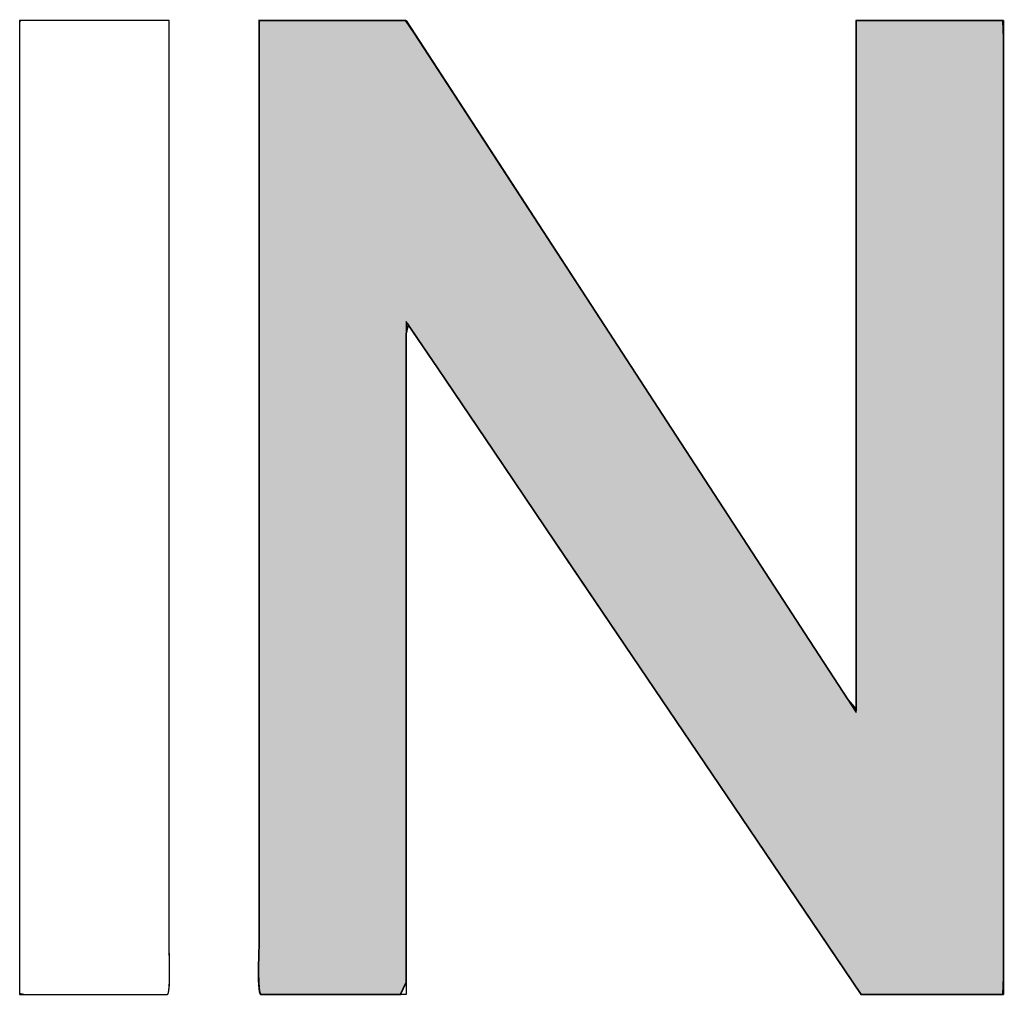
# Model space of a CAD drawing. Header units: inches. Extents: x 0 to 80, y 0 to 59.8.
# Tile 19 of 30: x 76.8 to 77.9, y 3.9 to 4.9. Entities that reach past the tile are written whole.
import ezdxf

# ---------------------------------------------------------------- set-up
doc = ezdxf.new("R2010")
doc.units = ezdxf.units.IN
doc.header["$MEASUREMENT"] = 0
doc.layers.add('Default', color=7, linetype='Continuous')

# ---------------------------------------------------------------- blocks, each defined once
blk = doc.blocks.new('block_2')
at = {"layer": 'Default', "linetype": 'Continuous'}
blk.add_hatch(color=7, dxfattribs=at).paths.add_polyline_path([(0.20713, 0.21554), (0.20713, 0.19964), (0.20713, 0.18375), (0.20713, 0.16785), (0.20713, 0.15196), (0.20713, 0.13607), (0.20713, 0.12018), (0.20713, 0.10429), (0.20713, 0.08839), (0.20713, 0.0773), (0.20713, 0.06862), (0.20713, 0.05993), (0.20713, 0.05124), (0.20713, 0.04254), (0.20713, 0.03385), (0.20713, 0.02516), (0.20713, 0.01646), (0.20712, 0.01051), (0.2071, 0.0096), (0.20706, 0.00819), (0.20703, 0.00648), (0.20702, 0.00466), (0.20704, 0.0029), (0.20712, 0.00142), (0.20727, 0.00039), (0.20751, 0), (0.21136, 0), (0.21522, 0), (0.21908, 0), (0.22294, 0), (0.2268, 0), (0.23066, 0), (0.23452, 0), (0.23838, 0), (0.23966, 0.00271), (0.23966, 0.01549), (0.23966, 0.03599), (0.23966, 0.06112), (0.23966, 0.0878), (0.23966, 0.11294), (0.23966, 0.13344), (0.23966, 0.14622), (0.24014, 0.14823), (0.24657, 0.13871), (0.25892, 0.12044), (0.2751, 0.0965), (0.29302, 0.07), (0.31059, 0.04401), (0.32572, 0.02162), (0.33633, 0.00592), (0.34033, 0), (0.34158, 0), (0.3449, 0), (0.34963, 0), (0.35513, 0), (0.36073, 0), (0.36579, 0), (0.36965, 0), (0.37167, 0), (0.37181, 0.00392), (0.37181, 0.02242), (0.37181, 0.05209), (0.37181, 0.08846), (0.37181, 0.12707), (0.37181, 0.16345), (0.37181, 0.19312), (0.37181, 0.21162), (0.37166, 0.21554), (0.36958, 0.21554), (0.36559, 0.21554), (0.36035, 0.21554), (0.35456, 0.21554), (0.34888, 0.21554), (0.34399, 0.21554), (0.34055, 0.21554), (0.33926, 0.21554), (0.33926, 0.20945), (0.33926, 0.19331), (0.33926, 0.17029), (0.33926, 0.14357), (0.33926, 0.11632), (0.33926, 0.09171), (0.33926, 0.07292), (0.33926, 0.06313), (0.33745, 0.0652), (0.3289, 0.07834), (0.31519, 0.09942), (0.29838, 0.12526), (0.28054, 0.15269), (0.26373, 0.17853), (0.25002, 0.19961), (0.24147, 0.21275), (0.23951, 0.21554), (0.23743, 0.21554), (0.23344, 0.21554), (0.22821, 0.21554), (0.22242, 0.21554), (0.21674, 0.21554), (0.21185, 0.21554), (0.20842, 0.21554)])
at = {"layer": 'Default', "color": 7, "linetype": 'Continuous'}
for p, q in [((0.15432, 0.21554), (0.15416, 0.21528)), ((0.15432, 0.21554), (0.15416, 0.21528)), ((0.15416, 0.21528), (0.15416, 0.21162)), ((0.15416, 0.21528), (0.15416, 0.21162)), ((0.15509, 0.21554), (0.15432, 0.21554)), ((0.15509, 0.21554), (0.15432, 0.21554)), ((0.15643, 0.21554), (0.15509, 0.21554)), ((0.15643, 0.21554), (0.15509, 0.21554)), ((0.15826, 0.21554), (0.15643, 0.21554)), ((0.15826, 0.21554), (0.15643, 0.21554)), ((0.16048, 0.21554), (0.15826, 0.21554)), ((0.16048, 0.21554), (0.15826, 0.21554)), ((0.16303, 0.21554), (0.16048, 0.21554)), ((0.16303, 0.21554), (0.16048, 0.21554)), ((0.1658, 0.21554), (0.16303, 0.21554)), ((0.1658, 0.21554), (0.16303, 0.21554)), ((0.16871, 0.21554), (0.1658, 0.21554)), ((0.16871, 0.21554), (0.1658, 0.21554)), ((0.17168, 0.21554), (0.16871, 0.21554)), ((0.17168, 0.21554), (0.16871, 0.21554)), ((0.17462, 0.21554), (0.17168, 0.21554)), ((0.17462, 0.21554), (0.17168, 0.21554)), ((0.17745, 0.21554), (0.17462, 0.21554)), ((0.17745, 0.21554), (0.17462, 0.21554)), ((0.18008, 0.21554), (0.17745, 0.21554)), ((0.18008, 0.21554), (0.17745, 0.21554)), ((0.18242, 0.21554), (0.18008, 0.21554)), ((0.18242, 0.21554), (0.18008, 0.21554)), ((0.18439, 0.21554), (0.18242, 0.21554)), ((0.18439, 0.21554), (0.18242, 0.21554)), ((0.1859, 0.21554), (0.18439, 0.21554)), ((0.1859, 0.21554), (0.18439, 0.21554)), ((0.18687, 0.21554), (0.1859, 0.21554)), ((0.18687, 0.21554), (0.1859, 0.21554)), ((0.18722, 0.21554), (0.18687, 0.21554)), ((0.18722, 0.21554), (0.18687, 0.21554)), ((0.18722, 0.20759), (0.18722, 0.21554)), ((0.20713, 0.21554), (0.20713, 0.19964)), ((0.20842, 0.21554), (0.20713, 0.21554)), ((0.20713, 0.21554), (0.20713, 0.19964)), ((0.20842, 0.21554), (0.20713, 0.21554)), ((0.20713, 0.21554), (0.20842, 0.21554)), ((0.20713, 0.19964), (0.20713, 0.21554)), ((0.21185, 0.21554), (0.20842, 0.21554)), ((0.21185, 0.21554), (0.20842, 0.21554)), ((0.20842, 0.21554), (0.21185, 0.21554)), ((0.21674, 0.21554), (0.21185, 0.21554)), ((0.21674, 0.21554), (0.21185, 0.21554)), ((0.21185, 0.21554), (0.21674, 0.21554)), ((0.22242, 0.21554), (0.21674, 0.21554)), ((0.22242, 0.21554), (0.21674, 0.21554)), ((0.21674, 0.21554), (0.22242, 0.21554)), ((0.22821, 0.21554), (0.22242, 0.21554)), ((0.22821, 0.21554), (0.22242, 0.21554)), ((0.22242, 0.21554), (0.22821, 0.21554)), ((0.23344, 0.21554), (0.22821, 0.21554)), ((0.23344, 0.21554), (0.22821, 0.21554)), ((0.22821, 0.21554), (0.23344, 0.21554)), ((0.23743, 0.21554), (0.23344, 0.21554)), ((0.23743, 0.21554), (0.23344, 0.21554)), ((0.23344, 0.21554), (0.23743, 0.21554)), ((0.23951, 0.21554), (0.23743, 0.21554)), ((0.23951, 0.21554), (0.23743, 0.21554)), ((0.23743, 0.21554), (0.23951, 0.21554)), ((0.24147, 0.21275), (0.23951, 0.21554)), ((0.24147, 0.21275), (0.23951, 0.21554)), ((0.23951, 0.21554), (0.24147, 0.21275)), ((0.34055, 0.21554), (0.33926, 0.21554)), ((0.33926, 0.21554), (0.33926, 0.20945)), ((0.34055, 0.21554), (0.33926, 0.21554)), ((0.33926, 0.21554), (0.33926, 0.20945)), ((0.33926, 0.20945), (0.33926, 0.21554)), ((0.33926, 0.21554), (0.34055, 0.21554)), ((0.34399, 0.21554), (0.34055, 0.21554)), ((0.34399, 0.21554), (0.34055, 0.21554)), ((0.34055, 0.21554), (0.34399, 0.21554)), ((0.34888, 0.21554), (0.34399, 0.21554)), ((0.34888, 0.21554), (0.34399, 0.21554)), ((0.34399, 0.21554), (0.34888, 0.21554)), ((0.35456, 0.21554), (0.34888, 0.21554)), ((0.35456, 0.21554), (0.34888, 0.21554)), ((0.34888, 0.21554), (0.35456, 0.21554)), ((0.36035, 0.21554), (0.35456, 0.21554)), ((0.36035, 0.21554), (0.35456, 0.21554)), ((0.35456, 0.21554), (0.36035, 0.21554)), ((0.36559, 0.21554), (0.36035, 0.21554)), ((0.36559, 0.21554), (0.36035, 0.21554)), ((0.36035, 0.21554), (0.36559, 0.21554)), ((0.36958, 0.21554), (0.36559, 0.21554)), ((0.36958, 0.21554), (0.36559, 0.21554)), ((0.36559, 0.21554), (0.36958, 0.21554)), ((0.37166, 0.21554), (0.36958, 0.21554)), ((0.37166, 0.21554), (0.36958, 0.21554)), ((0.36958, 0.21554), (0.37166, 0.21554)), ((0.37181, 0.21162), (0.37166, 0.21554)), ((0.37181, 0.21162), (0.37166, 0.21554)), ((0.37166, 0.21554), (0.37181, 0.21162)), ((0.15416, 0.21162), (0.15416, 0.20405)), ((0.15416, 0.21162), (0.15416, 0.20405)), ((0.25002, 0.19961), (0.24147, 0.21275)), ((0.25002, 0.19961), (0.24147, 0.21275)), ((0.24147, 0.21275), (0.25002, 0.19961)), ((0.37181, 0.19312), (0.37181, 0.21162)), ((0.37181, 0.19312), (0.37181, 0.21162)), ((0.37181, 0.21162), (0.37181, 0.19312)), ((0.33926, 0.20945), (0.33926, 0.19331)), ((0.33926, 0.20945), (0.33926, 0.19331)), ((0.33926, 0.19331), (0.33926, 0.20945)), ((0.18722, 0.19964), (0.18722, 0.20759)), ((0.15416, 0.20405), (0.15416, 0.19312)), ((0.15416, 0.20405), (0.15416, 0.19312)), ((0.18722, 0.19169), (0.18722, 0.19964)), ((0.20713, 0.19964), (0.20713, 0.18375)), ((0.20713, 0.19964), (0.20713, 0.18375)), ((0.20713, 0.18375), (0.20713, 0.19964)), ((0.26373, 0.17853), (0.25002, 0.19961)), ((0.26373, 0.17853), (0.25002, 0.19961)), ((0.25002, 0.19961), (0.26373, 0.17853)), ((0.15416, 0.19312), (0.15416, 0.1794)), ((0.15416, 0.19312), (0.15416, 0.1794)), ((0.18722, 0.18375), (0.18722, 0.19169)), ((0.33926, 0.19331), (0.33926, 0.17029)), ((0.33926, 0.19331), (0.33926, 0.17029)), ((0.33926, 0.17029), (0.33926, 0.19331)), ((0.37181, 0.16345), (0.37181, 0.19312)), ((0.37181, 0.16345), (0.37181, 0.19312)), ((0.37181, 0.19312), (0.37181, 0.16345)), ((0.18722, 0.1758), (0.18722, 0.18375)), ((0.20713, 0.18375), (0.20713, 0.16785)), ((0.20713, 0.18375), (0.20713, 0.16785)), ((0.20713, 0.16785), (0.20713, 0.18375)), ((0.15416, 0.1794), (0.15416, 0.16345)), ((0.15416, 0.1794), (0.15416, 0.16345)), ((0.28054, 0.15269), (0.26373, 0.17853)), ((0.28054, 0.15269), (0.26373, 0.17853)), ((0.26373, 0.17853), (0.28054, 0.15269)), ((0.18722, 0.16786), (0.18722, 0.1758)), ((0.33926, 0.17029), (0.33926, 0.14357)), ((0.33926, 0.17029), (0.33926, 0.14357)), ((0.33926, 0.14357), (0.33926, 0.17029)), ((0.18722, 0.15991), (0.18722, 0.16786)), ((0.20713, 0.16785), (0.20713, 0.15196)), ((0.20713, 0.16785), (0.20713, 0.15196)), ((0.20713, 0.15196), (0.20713, 0.16785)), ((0.15416, 0.16345), (0.15416, 0.14583)), ((0.15416, 0.16345), (0.15416, 0.14583)), ((0.37181, 0.12707), (0.37181, 0.16345)), ((0.37181, 0.12707), (0.37181, 0.16345)), ((0.37181, 0.16345), (0.37181, 0.12707)), ((0.18722, 0.15197), (0.18722, 0.15991)), ((0.29838, 0.12526), (0.28054, 0.15269)), ((0.29838, 0.12526), (0.28054, 0.15269)), ((0.28054, 0.15269), (0.29838, 0.12526)), ((0.18722, 0.14402), (0.18722, 0.15197)), ((0.20713, 0.15196), (0.20713, 0.13607)), ((0.20713, 0.15196), (0.20713, 0.13607)), ((0.20713, 0.13607), (0.20713, 0.15196)), ((0.23966, 0.14622), (0.24014, 0.14823)), ((0.23966, 0.14622), (0.24014, 0.14823)), ((0.24014, 0.14823), (0.23966, 0.14622)), ((0.24014, 0.14823), (0.24657, 0.13871)), ((0.24014, 0.14823), (0.24657, 0.13871)), ((0.24657, 0.13871), (0.24014, 0.14823)), ((0.23966, 0.13344), (0.23966, 0.14622)), ((0.23966, 0.13344), (0.23966, 0.14622)), ((0.23966, 0.14622), (0.23966, 0.13344)), ((0.15416, 0.14583), (0.15416, 0.12708)), ((0.15416, 0.14583), (0.15416, 0.12708)), ((0.18722, 0.13608), (0.18722, 0.14402)), ((0.33926, 0.14357), (0.33926, 0.11632)), ((0.33926, 0.14357), (0.33926, 0.11632)), ((0.33926, 0.11632), (0.33926, 0.14357)), ((0.24657, 0.13871), (0.25892, 0.12044)), ((0.24657, 0.13871), (0.25892, 0.12044)), ((0.25892, 0.12044), (0.24657, 0.13871)), ((0.18722, 0.12813), (0.18722, 0.13608)), ((0.20713, 0.13607), (0.20713, 0.12018)), ((0.20713, 0.13607), (0.20713, 0.12018)), ((0.20713, 0.12018), (0.20713, 0.13607)), ((0.23966, 0.11294), (0.23966, 0.13344)), ((0.23966, 0.11294), (0.23966, 0.13344)), ((0.23966, 0.13344), (0.23966, 0.11294)), ((0.15416, 0.12708), (0.15416, 0.10778)), ((0.15416, 0.12708), (0.15416, 0.10778)), ((0.18722, 0.12019), (0.18722, 0.12813)), ((0.37181, 0.08846), (0.37181, 0.12707)), ((0.37181, 0.08846), (0.37181, 0.12707)), ((0.37181, 0.12707), (0.37181, 0.08846)), ((0.31519, 0.09942), (0.29838, 0.12526)), ((0.31519, 0.09942), (0.29838, 0.12526)), ((0.29838, 0.12526), (0.31519, 0.09942)), ((0.18722, 0.11224), (0.18722, 0.12019)), ((0.20713, 0.12018), (0.20713, 0.10429)), ((0.20713, 0.12018), (0.20713, 0.10429)), ((0.20713, 0.10429), (0.20713, 0.12018)), ((0.25892, 0.12044), (0.2751, 0.0965)), ((0.25892, 0.12044), (0.2751, 0.0965)), ((0.2751, 0.0965), (0.25892, 0.12044)), ((0.33926, 0.11632), (0.33926, 0.09171)), ((0.33926, 0.11632), (0.33926, 0.09171)), ((0.33926, 0.09171), (0.33926, 0.11632)), ((0.18722, 0.1043), (0.18722, 0.11224)), ((0.23966, 0.0878), (0.23966, 0.11294)), ((0.23966, 0.0878), (0.23966, 0.11294)), ((0.23966, 0.11294), (0.23966, 0.0878)), ((0.15416, 0.10778), (0.15416, 0.08847)), ((0.15416, 0.10778), (0.15416, 0.08847)), ((0.18722, 0.09635), (0.18722, 0.1043)), ((0.20713, 0.10429), (0.20713, 0.08839)), ((0.20713, 0.10429), (0.20713, 0.08839)), ((0.20713, 0.08839), (0.20713, 0.10429)), ((0.3289, 0.07834), (0.31519, 0.09942)), ((0.3289, 0.07834), (0.31519, 0.09942)), ((0.31519, 0.09942), (0.3289, 0.07834)), ((0.18722, 0.08841), (0.18722, 0.09635)), ((0.2751, 0.0965), (0.29302, 0.07)), ((0.2751, 0.0965), (0.29302, 0.07)), ((0.29302, 0.07), (0.2751, 0.0965)), ((0.33926, 0.09171), (0.33926, 0.07292)), ((0.33926, 0.09171), (0.33926, 0.07292)), ((0.33926, 0.07292), (0.33926, 0.09171)), ((0.15416, 0.08847), (0.15416, 0.06973)), ((0.15416, 0.08847), (0.15416, 0.06973)), ((0.18722, 0.08166), (0.18722, 0.08841)), ((0.20713, 0.08839), (0.20713, 0.0773)), ((0.20713, 0.08839), (0.20713, 0.0773)), ((0.20713, 0.0773), (0.20713, 0.08839)), ((0.23966, 0.06112), (0.23966, 0.0878)), ((0.23966, 0.06112), (0.23966, 0.0878)), ((0.23966, 0.0878), (0.23966, 0.06112)), ((0.37181, 0.05209), (0.37181, 0.08846)), ((0.37181, 0.05209), (0.37181, 0.08846)), ((0.37181, 0.08846), (0.37181, 0.05209)), ((0.18722, 0.07732), (0.18722, 0.08166)), ((0.18722, 0.07297), (0.18722, 0.07732)), ((0.20713, 0.0773), (0.20713, 0.06862)), ((0.20713, 0.0773), (0.20713, 0.06862)), ((0.20713, 0.06862), (0.20713, 0.0773)), ((0.33745, 0.0652), (0.3289, 0.07834)), ((0.33745, 0.0652), (0.3289, 0.07834)), ((0.3289, 0.07834), (0.33745, 0.0652)), ((0.18722, 0.06863), (0.18722, 0.07297)), ((0.33926, 0.07292), (0.33926, 0.06313)), ((0.33926, 0.07292), (0.33926, 0.06313)), ((0.33926, 0.06313), (0.33926, 0.07292)), ((0.15416, 0.06973), (0.15416, 0.0521)), ((0.15416, 0.06973), (0.15416, 0.0521)), ((0.29302, 0.07), (0.31059, 0.04401)), ((0.29302, 0.07), (0.31059, 0.04401)), ((0.31059, 0.04401), (0.29302, 0.07)), ((0.18722, 0.06428), (0.18722, 0.06863)), ((0.20713, 0.06862), (0.20713, 0.05993)), ((0.20713, 0.06862), (0.20713, 0.05993)), ((0.20713, 0.05993), (0.20713, 0.06862)), ((0.18722, 0.05994), (0.18722, 0.06428)), ((0.33926, 0.06313), (0.33745, 0.0652)), ((0.33926, 0.06313), (0.33745, 0.0652)), ((0.33745, 0.0652), (0.33926, 0.06313)), ((0.23966, 0.03599), (0.23966, 0.06112)), ((0.23966, 0.03599), (0.23966, 0.06112)), ((0.23966, 0.06112), (0.23966, 0.03599)), ((0.18722, 0.05559), (0.18722, 0.05994)), ((0.20713, 0.05993), (0.20713, 0.05124)), ((0.20713, 0.05993), (0.20713, 0.05124)), ((0.20713, 0.05124), (0.20713, 0.05993)), ((0.18722, 0.05124), (0.18722, 0.05559)), ((0.15416, 0.0521), (0.15416, 0.03615)), ((0.15416, 0.0521), (0.15416, 0.03615)), ((0.18722, 0.0469), (0.18722, 0.05124)), ((0.20713, 0.05124), (0.20713, 0.04254)), ((0.20713, 0.05124), (0.20713, 0.04254)), ((0.20713, 0.04254), (0.20713, 0.05124)), ((0.37181, 0.02242), (0.37181, 0.05209)), ((0.37181, 0.02242), (0.37181, 0.05209)), ((0.37181, 0.05209), (0.37181, 0.02242)), ((0.18722, 0.04255), (0.18722, 0.0469)), ((0.31059, 0.04401), (0.32572, 0.02162)), ((0.31059, 0.04401), (0.32572, 0.02162)), ((0.32572, 0.02162), (0.31059, 0.04401)), ((0.18722, 0.03821), (0.18722, 0.04255)), ((0.20713, 0.04254), (0.20713, 0.03385)), ((0.20713, 0.04254), (0.20713, 0.03385)), ((0.20713, 0.03385), (0.20713, 0.04254)), ((0.18722, 0.03386), (0.18722, 0.03821)), ((0.15416, 0.03615), (0.15416, 0.02243)), ((0.15416, 0.03615), (0.15416, 0.02243)), ((0.23966, 0.01549), (0.23966, 0.03599)), ((0.23966, 0.01549), (0.23966, 0.03599)), ((0.23966, 0.03599), (0.23966, 0.01549)), ((0.18722, 0.02952), (0.18722, 0.03386)), ((0.20713, 0.03385), (0.20713, 0.02516)), ((0.20713, 0.03385), (0.20713, 0.02516)), ((0.20713, 0.02516), (0.20713, 0.03385)), ((0.18722, 0.02517), (0.18722, 0.02952)), ((0.18722, 0.02083), (0.18722, 0.02517)), ((0.20713, 0.02516), (0.20713, 0.01646)), ((0.20713, 0.02516), (0.20713, 0.01646)), ((0.20713, 0.01646), (0.20713, 0.02516)), ((0.15416, 0.02243), (0.15416, 0.01151)), ((0.15416, 0.02243), (0.15416, 0.01151)), ((0.37181, 0.00392), (0.37181, 0.02242)), ((0.37181, 0.00392), (0.37181, 0.02242)), ((0.37181, 0.02242), (0.37181, 0.00392)), ((0.18722, 0.01648), (0.18722, 0.02083)), ((0.32572, 0.02162), (0.33633, 0.00592)), ((0.32572, 0.02162), (0.33633, 0.00592)), ((0.33633, 0.00592), (0.32572, 0.02162)), ((0.18722, 0.01214), (0.18722, 0.01648)), ((0.20713, 0.01646), (0.20712, 0.01051)), ((0.20713, 0.01646), (0.20712, 0.01051)), ((0.20712, 0.01051), (0.20713, 0.01646)), ((0.23966, 0.00271), (0.23966, 0.01549)), ((0.23966, 0.00271), (0.23966, 0.01549)), ((0.23966, 0.01549), (0.23966, 0.00271)), ((0.15416, 0.01151), (0.15416, 0.00394)), ((0.15416, 0.01151), (0.15416, 0.00394)), ((0.18722, 0.01053), (0.18722, 0.01214)), ((0.18723, 0.01014), (0.18722, 0.01053)), ((0.18724, 0.00961), (0.18723, 0.01014)), ((0.18726, 0.00896), (0.18724, 0.00961)), ((0.18728, 0.0082), (0.18726, 0.00896)), ((0.2071, 0.0096), (0.20706, 0.00819)), ((0.2071, 0.0096), (0.20706, 0.00819)), ((0.20706, 0.00819), (0.2071, 0.0096)), ((0.20712, 0.01051), (0.2071, 0.0096)), ((0.20712, 0.01051), (0.2071, 0.0096)), ((0.2071, 0.0096), (0.20712, 0.01051)), ((0.1873, 0.00737), (0.18728, 0.0082)), ((0.18732, 0.00649), (0.1873, 0.00737)), ((0.20706, 0.00819), (0.20703, 0.00648)), ((0.20706, 0.00819), (0.20703, 0.00648)), ((0.20703, 0.00648), (0.20706, 0.00819)), ((0.18733, 0.00558), (0.18732, 0.00649)), ((0.18734, 0.00467), (0.18733, 0.00558)), ((0.18733, 0.00377), (0.18734, 0.00467)), ((0.20703, 0.00648), (0.20702, 0.00466)), ((0.20703, 0.00648), (0.20702, 0.00466)), ((0.20702, 0.00466), (0.20703, 0.00648)), ((0.20702, 0.00466), (0.20704, 0.0029)), ((0.20702, 0.00466), (0.20704, 0.0029)), ((0.20704, 0.0029), (0.20702, 0.00466)), ((0.33633, 0.00592), (0.34033, 0)), ((0.33633, 0.00592), (0.34033, 0)), ((0.34033, 0), (0.33633, 0.00592)), ((0.15416, 0.00394), (0.15416, 0.00028)), ((0.15416, 0.00394), (0.15416, 0.00028)), ((0.18729, 0.00213), (0.18732, 0.00292)), ((0.18732, 0.00292), (0.18733, 0.00377)), ((0.20704, 0.0029), (0.20712, 0.00142)), ((0.20704, 0.0029), (0.20712, 0.00142)), ((0.20712, 0.00142), (0.20704, 0.0029)), ((0.23838, 0), (0.23966, 0.00271)), ((0.23838, 0), (0.23966, 0.00271)), ((0.23966, 0.00271), (0.23838, 0)), ((0.37167, 0), (0.37181, 0.00392)), ((0.37167, 0), (0.37181, 0.00392)), ((0.37181, 0.00392), (0.37167, 0)), ((0.15416, 0.00028), (0.15547, 0.00002)), ((0.15416, 0.00028), (0.15547, 0.00002)), ((0.15547, 0.00002), (0.15743, 0.00002)), ((0.15547, 0.00002), (0.15743, 0.00002)), ((0.15743, 0.00002), (0.15939, 0.00002)), ((0.15743, 0.00002), (0.15939, 0.00002)), ((0.15939, 0.00002), (0.16135, 0.00002)), ((0.15939, 0.00002), (0.16135, 0.00002)), ((0.16135, 0.00002), (0.16331, 0.00002)), ((0.16135, 0.00002), (0.16331, 0.00002)), ((0.16331, 0.00002), (0.16527, 0.00002)), ((0.16331, 0.00002), (0.16527, 0.00002)), ((0.16527, 0.00002), (0.16723, 0.00002)), ((0.16527, 0.00002), (0.16723, 0.00002)), ((0.16723, 0.00002), (0.16919, 0.00002)), ((0.16723, 0.00002), (0.16919, 0.00002)), ((0.16919, 0.00002), (0.17115, 0.00002)), ((0.16919, 0.00002), (0.17115, 0.00002)), ((0.17115, 0.00002), (0.17311, 0.00002)), ((0.17115, 0.00002), (0.17311, 0.00002)), ((0.17311, 0.00002), (0.17508, 0.00002)), ((0.17311, 0.00002), (0.17508, 0.00002)), ((0.17508, 0.00002), (0.17704, 0.00002)), ((0.17508, 0.00002), (0.17704, 0.00002)), ((0.17704, 0.00002), (0.179, 0.00002)), ((0.17704, 0.00002), (0.179, 0.00002)), ((0.179, 0.00002), (0.18096, 0.00002)), ((0.179, 0.00002), (0.18096, 0.00002)), ((0.18096, 0.00002), (0.18292, 0.00002)), ((0.18096, 0.00002), (0.18292, 0.00002)), ((0.18292, 0.00002), (0.18489, 0.00002)), ((0.18292, 0.00002), (0.18489, 0.00002)), ((0.18489, 0.00002), (0.18685, 0.00002)), ((0.18489, 0.00002), (0.18685, 0.00002)), ((0.18685, 0.00002), (0.18698, 0.00012)), ((0.18698, 0.00012), (0.18709, 0.00041)), ((0.18709, 0.00041), (0.18718, 0.00085)), ((0.18718, 0.00085), (0.18724, 0.00144)), ((0.18724, 0.00144), (0.18729, 0.00213)), ((0.20712, 0.00142), (0.20727, 0.00039)), ((0.20712, 0.00142), (0.20727, 0.00039)), ((0.20727, 0.00039), (0.20712, 0.00142)), ((0.20727, 0.00039), (0.20751, 0)), ((0.20727, 0.00039), (0.20751, 0)), ((0.20751, 0), (0.20727, 0.00039)), ((0.20751, 0), (0.21136, 0)), ((0.20751, 0), (0.21136, 0)), ((0.21136, 0), (0.20751, 0)), ((0.21136, 0), (0.21522, 0)), ((0.21136, 0), (0.21522, 0)), ((0.21522, 0), (0.21136, 0)), ((0.21522, 0), (0.21908, 0)), ((0.21522, 0), (0.21908, 0)), ((0.21908, 0), (0.21522, 0)), ((0.21908, 0), (0.22294, 0)), ((0.21908, 0), (0.22294, 0)), ((0.22294, 0), (0.21908, 0)), ((0.22294, 0), (0.2268, 0)), ((0.22294, 0), (0.2268, 0)), ((0.2268, 0), (0.22294, 0)), ((0.2268, 0), (0.23066, 0)), ((0.2268, 0), (0.23066, 0)), ((0.23066, 0), (0.2268, 0)), ((0.23066, 0), (0.23452, 0)), ((0.23066, 0), (0.23452, 0)), ((0.23452, 0), (0.23066, 0)), ((0.23452, 0), (0.23838, 0)), ((0.23452, 0), (0.23838, 0)), ((0.23838, 0), (0.23452, 0)), ((0.34033, 0), (0.34158, 0)), ((0.34033, 0), (0.34158, 0)), ((0.34158, 0), (0.34033, 0)), ((0.34158, 0), (0.3449, 0)), ((0.34158, 0), (0.3449, 0)), ((0.3449, 0), (0.34158, 0)), ((0.3449, 0), (0.34963, 0)), ((0.3449, 0), (0.34963, 0)), ((0.34963, 0), (0.3449, 0)), ((0.34963, 0), (0.35513, 0)), ((0.34963, 0), (0.35513, 0)), ((0.35513, 0), (0.34963, 0)), ((0.35513, 0), (0.36073, 0)), ((0.35513, 0), (0.36073, 0)), ((0.36073, 0), (0.35513, 0)), ((0.36073, 0), (0.36579, 0)), ((0.36073, 0), (0.36579, 0)), ((0.36579, 0), (0.36073, 0)), ((0.36579, 0), (0.36965, 0)), ((0.36579, 0), (0.36965, 0)), ((0.36965, 0), (0.36579, 0)), ((0.36965, 0), (0.37167, 0)), ((0.36965, 0), (0.37167, 0)), ((0.37167, 0), (0.36965, 0))]:
    blk.add_line(p, q, dxfattribs=at)
at = {"layer": 'Default', "color": 7, "linetype": 'Continuous', "const_width": 0.00035}
blk.add_lwpolyline([(0.20713, 0.21554), (0.20713, 0.19964), (0.20713, 0.18375), (0.20713, 0.16785), (0.20713, 0.15196), (0.20713, 0.13607), (0.20713, 0.12018), (0.20713, 0.10429), (0.20713, 0.08839), (0.20713, 0.0773), (0.20713, 0.06862), (0.20713, 0.05993), (0.20713, 0.05124), (0.20713, 0.04254), (0.20713, 0.03385), (0.20713, 0.02516), (0.20713, 0.01646), (0.20712, 0.01051), (0.2071, 0.0096), (0.20706, 0.00819), (0.20703, 0.00648), (0.20702, 0.00466), (0.20704, 0.0029), (0.20712, 0.00142), (0.20727, 0.00039), (0.20751, 0), (0.21136, 0), (0.21522, 0), (0.21908, 0), (0.22294, 0), (0.2268, 0), (0.23066, 0), (0.23452, 0), (0.23838, 0), (0.23966, 0.00271), (0.23966, 0.01549), (0.23966, 0.03599), (0.23966, 0.06112), (0.23966, 0.0878), (0.23966, 0.11294), (0.23966, 0.13344), (0.23966, 0.14622), (0.24014, 0.14823), (0.24657, 0.13871), (0.25892, 0.12044), (0.2751, 0.0965), (0.29302, 0.07), (0.31059, 0.04401), (0.32572, 0.02162), (0.33633, 0.00592), (0.34033, 0), (0.34158, 0), (0.3449, 0), (0.34963, 0), (0.35513, 0), (0.36073, 0), (0.36579, 0), (0.36965, 0), (0.37167, 0), (0.37181, 0.00392), (0.37181, 0.02242), (0.37181, 0.05209), (0.37181, 0.08846), (0.37181, 0.12707), (0.37181, 0.16345), (0.37181, 0.19312), (0.37181, 0.21162), (0.37166, 0.21554), (0.36958, 0.21554), (0.36559, 0.21554), (0.36035, 0.21554), (0.35456, 0.21554), (0.34888, 0.21554), (0.34399, 0.21554), (0.34055, 0.21554), (0.33926, 0.21554), (0.33926, 0.20945), (0.33926, 0.19331), (0.33926, 0.17029), (0.33926, 0.14357), (0.33926, 0.11632), (0.33926, 0.09171), (0.33926, 0.07292), (0.33926, 0.06313), (0.33745, 0.0652), (0.3289, 0.07834), (0.31519, 0.09942), (0.29838, 0.12526), (0.28054, 0.15269), (0.26373, 0.17853), (0.25002, 0.19961), (0.24147, 0.21275), (0.23951, 0.21554), (0.23743, 0.21554), (0.23344, 0.21554), (0.22821, 0.21554), (0.22242, 0.21554), (0.21674, 0.21554), (0.21185, 0.21554), (0.20842, 0.21554), (0.20713, 0.21554)], close=True, dxfattribs=at)
at = {"layer": 'Default', "color": 7, "linetype": 'Continuous'}
for points in [[(0.18722, 0.21554), (0.18722, 0.21554), (0.15416, 0.21554), (0.15416, 0.21554)], [(0.15416, 0.21554), (0.15416, 0.21554), (0.15416, 0.00002), (0.15416, 0.00002)], [(0.20713, 0.21554), (0.20713, 0.21554), (0.23966, 0.21554), (0.23966, 0.21554)], [(0.23966, 0.21554), (0.23966, 0.21554), (0.33926, 0.06242), (0.33926, 0.06242)], [(0.33926, 0.06242), (0.33926, 0.06242), (0.33926, 0.21554), (0.33926, 0.21554)], [(0.33926, 0.21554), (0.33926, 0.21554), (0.37181, 0.21554), (0.37181, 0.21554)], [(0.37181, 0.21554), (0.37181, 0.21554), (0.37181, 0), (0.37181, 0)], [(0.34033, 0), (0.34033, 0), (0.23966, 0.14893), (0.23966, 0.14893)], [(0.23966, 0.14893), (0.23966, 0.14893), (0.23966, 0), (0.23966, 0)], [(0.37181, 0), (0.37181, 0), (0.34033, 0), (0.34033, 0)]]:
    blk.add_open_spline(points, degree=3, dxfattribs=at)
for points in [[(0.15416, 0.00002), (0.16505, 0.00002), (0.17594, 0.00002), (0.18685, 0.00002), (0.18766, 0.00002), (0.18722, 0.00967), (0.18722, 0.01069), (0.18722, 0.03482), (0.18722, 0.05897), (0.18722, 0.08311), (0.18722, 0.12725), (0.18722, 0.17138), (0.18722, 0.21554)], [(0.23966, 0), (0.22894, 0), (0.21822, 0), (0.20751, 0), (0.20671, 0), (0.20713, 0.00967), (0.20713, 0.01067), (0.20713, 0.03482), (0.20713, 0.05897), (0.20713, 0.0831), (0.20713, 0.12724), (0.20713, 0.17138), (0.20713, 0.21554)]]:
    blk.add_open_spline(points, degree=3, knots=[0, 0, 0, 0, 0.25, 0.25, 0.25, 0.5, 0.5, 0.5, 0.75, 0.75, 0.75, 1, 1, 1, 1], dxfattribs=at)
blk = doc.blocks.new('Block1')
at = {"layer": 'Default', "color": 7}
blk.add_blockref('block_2', (0.59392, -0.29302), dxfattribs=at)
blk = doc.blocks.new('Block13')
at = {"layer": 'Default', "color": 7}
blk.add_blockref('Block1', (2.10868, 1.08461), dxfattribs=at)
blk = doc.blocks.new('Block11')
at = {"layer": 'Default', "color": 7}
blk.add_blockref('Block13', (0, 0), dxfattribs=at)
blk = doc.blocks.new('Block10')
at = {"layer": 'Default', "color": 7}
blk.add_blockref('Block11', (0, 0), dxfattribs=at)
blk = doc.blocks.new('Block2')
at = {"layer": 'Default', "color": 7, "xscale": 15, "yscale": 15, "zscale": 15}
blk.add_blockref('Block10', (0, 0), dxfattribs=at)
blk = doc.blocks.new('Block222')
at = {"layer": 'Default', "color": 7}
blk.add_blockref('Block2', (53.8344, -49.5033), dxfattribs=at)

msp = doc.modelspace()

# ---------------------------------------------------------------- block references
at = {"layer": 'Default', "color": 7, "xscale": 0.325, "yscale": 0.325, "zscale": 0.325}
msp.add_blockref('Block222', (45.3678, 16.0888), dxfattribs=at)

doc.saveas('drawing.dxf')
